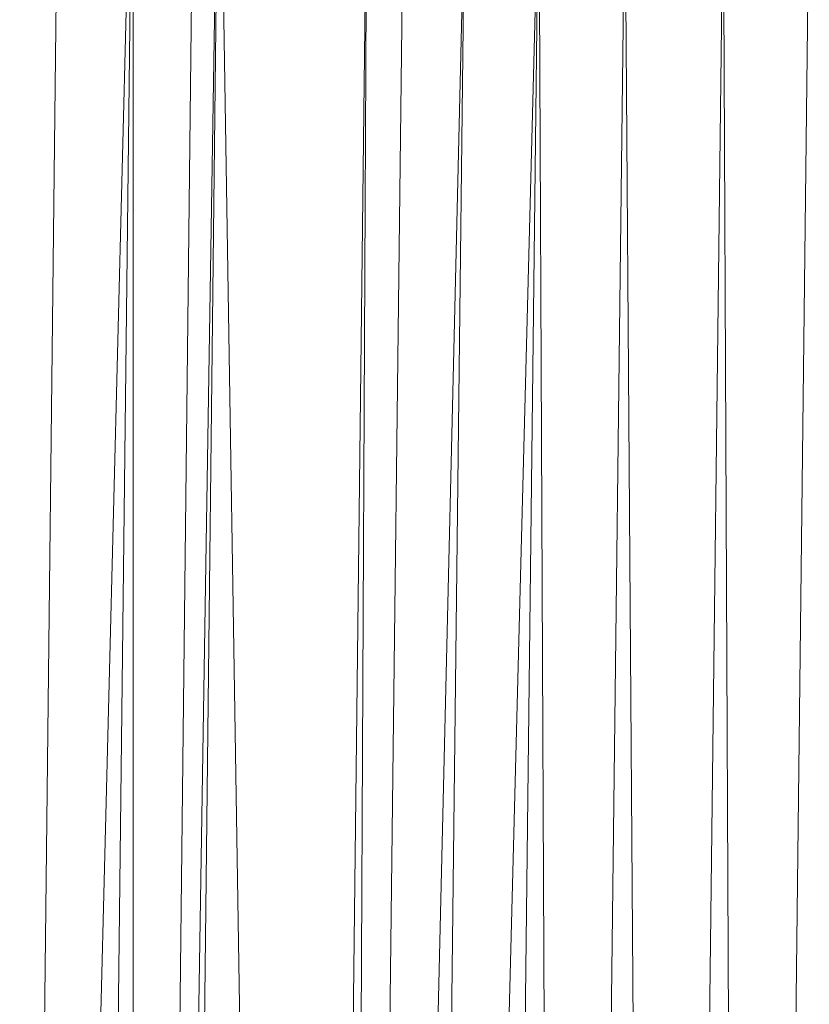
# Model space of a CAD drawing. Header units: metres. Extents: x 391.1 to 427.5, y 12.7 to 28.4.
# Tile 159 of 240: x 408.202 to 408.2453, y 23.9756 to 24.0296. Entities that reach past the tile are written whole.
import ezdxf

# ---------------------------------------------------------------- set-up
doc = ezdxf.new("R2010")
doc.units = ezdxf.units.M
doc.layers.add('02_MOBILIARIO', color=7, linetype='Continuous', lineweight=18)

# ---------------------------------------------------------------- blocks, each defined once
blk = doc.blocks.new('Family - Plats de dutxa PS-1-153501-01_ENLLUMENAT_PS1')
at = {"layer": '02_MOBILIARIO', "color": 253, "true_color": 0xaaaaaa}
for p, q in [((0.072413, 0.694438), (0.069042, 0.4)), ((0.076458, 0.694438), (0.069042, 0.4)), ((0.069042, 0.4), (0.076458, 0.694438)), ((0.072413, 0.694438), (0.069042, 0.4)), ((0.073087, 0.4), (0.076458, 0.694438)), ((0.073087, 0.4), (0.076458, 0.694438)), ((0.079828, 0.694438), (0.076458, 0.4)), ((0.081177, 0.694438), (0.076458, 0.4)), ((0.076458, 0.4), (0.081177, 0.694438)), ((0.076458, 0.694438), (0.076458, 0.4)), ((0.079828, 0.694438), (0.076458, 0.4)), ((0.076458, 0.4), (0.076458, 0.694438)), ((0.077806, 0.4), (0.081177, 0.694438)), ((0.077806, 0.4), (0.081177, 0.694438)), ((0.081177, 0.694438), (0.085896, 0.4)), ((0.085896, 0.4), (0.081177, 0.694438)), ((0.085896, 0.4), (0.089267, 0.687023)), ((0.089267, 0.687023), (0.085896, 0.4)), ((0.091289, 0.687023), (0.087918, 0.4)), ((0.09466, 0.687023), (0.087918, 0.4)), ((0.087918, 0.4), (0.09466, 0.687023)), ((0.089267, 0.687023), (0.087918, 0.4)), ((0.091289, 0.687023), (0.087918, 0.4)), ((0.087918, 0.4), (0.089267, 0.687023)), ((0.09466, 0.687023), (0.091289, 0.4)), ((0.098705, 0.687023), (0.091289, 0.4)), ((0.091289, 0.4), (0.098705, 0.687023)), ((0.091289, 0.4), (0.09466, 0.687023)), ((0.095334, 0.4), (0.098705, 0.687023)), ((0.095334, 0.4), (0.098705, 0.687023)), ((0.098705, 0.687023), (0.100053, 0.4)), ((0.100053, 0.4), (0.098705, 0.687023)), ((0.100053, 0.4), (0.103424, 0.687023)), ((0.103424, 0.687023), (0.100053, 0.4)), ((0.103424, 0.687023), (0.105446, 0.4)), ((0.105446, 0.4), (0.103424, 0.687023)), ((0.105446, 0.4), (0.108817, 0.687023)), ((0.108817, 0.687023), (0.105446, 0.4)), ((0.108817, 0.687023), (0.110165, 0.4)), ((0.110165, 0.4), (0.108817, 0.687023)), ((0.113536, 0.687023), (0.110165, 0.4)), ((0.113536, 0.687023), (0.110165, 0.4))]:
    blk.add_line(p, q, dxfattribs=at)
blk = doc.blocks.new('LONDR55-XX_ZZ-ARQ-CAA-M3D-Londres55_ifc-1-01_ENLLUMENAT_PS1')
at = {"layer": '02_MOBILIARIO', "color": 253, "lineweight": 18, "true_color": 0xaaaaaa}
blk.add_blockref('Family - Plats de dutxa PS-1-153501-01_ENLLUMENAT_PS1', (408.131716, 23.350737), dxfattribs=at)

msp = doc.modelspace()

# ---------------------------------------------------------------- block references
at = {"lineweight": 5}
msp.add_blockref('LONDR55-XX_ZZ-ARQ-CAA-M3D-Londres55_ifc-1-01_ENLLUMENAT_PS1', (0, 0), dxfattribs=at)

doc.saveas('drawing.dxf')
